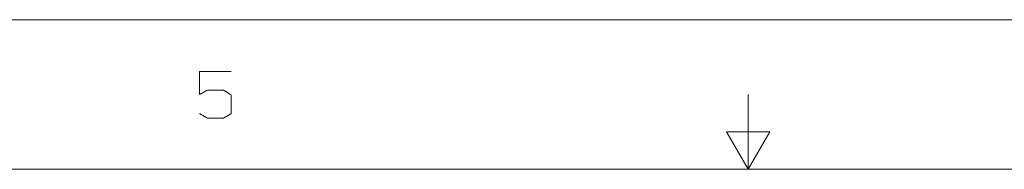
# Model space of a CAD drawing. Header units: millimetres. Extents: x 0 to 2122, y 0 to 1639.
# Tile 25 of 85: x 880 to 1125, y 1602 to 1639. Entities that reach past the tile are written whole.
import ezdxf

# ---------------------------------------------------------------- set-up
doc = ezdxf.new("R2010")
doc.units = ezdxf.units.MM
doc.layers.add('1', color=7, linetype='Continuous', true_color=0xffffff)

msp = doc.modelspace()

# ---------------------------------------------------------------- linework, layer by layer
at = {"layer": '1', "color": 7, "linetype": 'Continuous', "lineweight": 13}
for p, q in [((0, 1639.49), (2121.69, 1639.49)), ((1060.85, 1602.23), (1060.85, 1620.86)), ((1060.85, 1602.23), (1060.85, 1620.86)), ((1055.44, 1611.55), (1060.85, 1602.23)), ((1055.44, 1611.55), (1066.25, 1611.55)), ((1066.25, 1611.55), (1060.85, 1602.23)), ((31.2, 1602.23), (2090.49, 1602.23))]:
    msp.add_line(p, q, dxfattribs=at)
for points in [[(924.3, 1620.86), (924.3, 1626.61)], [(924.3, 1626.61), (932.18, 1626.61)], [(926.24, 1621.96), (924.3, 1620.86)], [(930.24, 1621.96), (926.24, 1621.96)], [(932.18, 1620.74), (930.24, 1621.96)], [(932.18, 1616.09), (932.18, 1620.74)], [(924.3, 1616.09), (926.24, 1614.99)], [(930.24, 1614.99), (932.18, 1616.09)], [(926.24, 1614.99), (930.24, 1614.99)]]:
    msp.add_open_spline(points, degree=1, dxfattribs=at)

doc.saveas('drawing.dxf')
